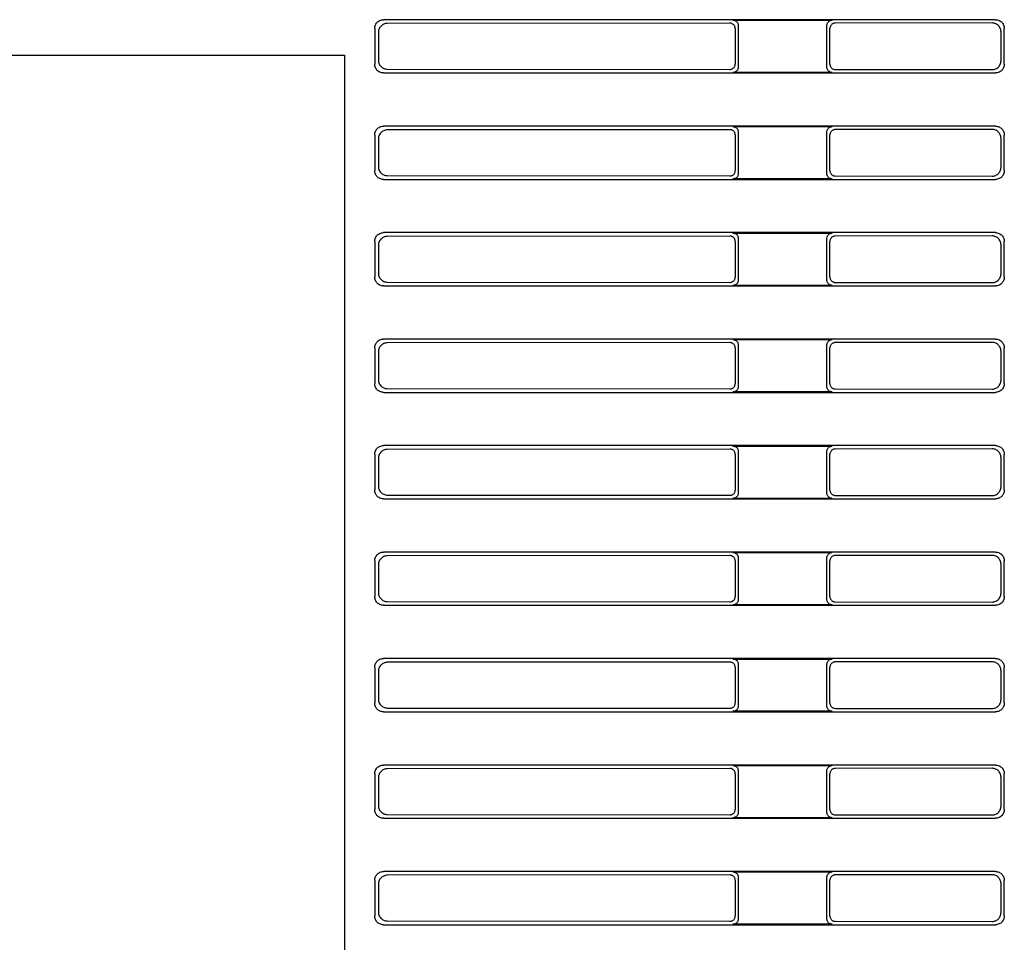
# Model space of a CAD drawing. Header units: millimetres. Extents: x 35 to 906, y -220 to 647.
# Tile 33 of 35: x 588 to 644, y 197 to 249. Entities that reach past the tile are written whole.
import ezdxf

# ---------------------------------------------------------------- set-up
doc = ezdxf.new("R2010")
doc.units = ezdxf.units.MM
doc.layers.add('10', color=3, linetype='CONTINUOUS')

msp = doc.modelspace()

# ---------------------------------------------------------------- linework, layer by layer
at = {"layer": '10'}
for p, q in [((643.217, 248.574), (608.713, 248.574)), ((628.245, 248.376), (608.925, 248.362)), ((628.416, 248.547), (634.014, 248.547)), ((628.715, 248.248), (628.715, 245.899)), ((633.715, 245.899), (633.715, 248.248)), ((643.031, 248.388), (634.18, 248.381)), ((608.215, 248.075), (608.215, 246.072)), ((608.427, 247.863), (608.427, 246.284)), ((628.544, 248.078), (628.544, 246.069)), ((633.881, 246.065), (633.881, 248.082)), ((643.529, 246.257), (643.529, 247.89)), ((643.715, 246.072), (643.715, 248.075)), ((559.515, 246.574), (606.515, 246.574)), ((606.515, 246.574), (606.515, 193.574)), ((608.713, 245.574), (643.217, 245.574)), ((608.925, 245.785), (628.245, 245.771)), ((634.014, 245.6), (628.416, 245.6)), ((634.18, 245.766), (643.031, 245.759)), ((608.215, 242.075), (608.215, 240.072)), ((643.217, 242.574), (608.713, 242.574)), ((628.245, 242.376), (608.925, 242.362)), ((628.416, 242.547), (634.014, 242.547)), ((628.544, 242.078), (628.544, 240.069)), ((628.715, 242.248), (628.715, 239.899)), ((633.715, 239.899), (633.715, 242.248)), ((633.881, 240.065), (633.881, 242.082)), ((643.031, 242.388), (634.18, 242.381)), ((643.715, 240.072), (643.715, 242.075)), ((608.427, 241.863), (608.427, 240.284)), ((643.529, 240.257), (643.529, 241.89)), ((608.713, 239.574), (643.217, 239.574)), ((608.925, 239.785), (628.245, 239.771)), ((634.014, 239.6), (628.416, 239.6)), ((634.18, 239.766), (643.031, 239.759)), ((643.217, 236.574), (608.713, 236.574)), ((628.416, 236.547), (634.014, 236.547)), ((608.215, 236.075), (608.215, 234.072)), ((628.245, 236.376), (608.925, 236.362)), ((628.544, 236.078), (628.544, 234.069)), ((628.715, 236.248), (628.715, 233.899)), ((633.715, 233.899), (633.715, 236.248)), ((633.881, 234.065), (633.881, 236.082)), ((643.031, 236.388), (634.18, 236.381)), ((643.715, 234.072), (643.715, 236.075)), ((608.427, 235.863), (608.427, 234.284)), ((643.529, 234.257), (643.529, 235.89)), ((608.925, 233.785), (628.245, 233.771)), ((634.18, 233.766), (643.031, 233.759)), ((608.713, 233.574), (643.217, 233.574)), ((634.014, 233.6), (628.416, 233.6)), ((643.217, 230.574), (608.713, 230.574)), ((628.416, 230.547), (634.014, 230.547)), ((643.031, 230.388), (634.18, 230.381)), ((608.215, 230.075), (608.215, 228.072)), ((608.427, 229.863), (608.427, 228.284)), ((628.245, 230.376), (608.925, 230.362)), ((628.544, 230.078), (628.544, 228.069)), ((628.715, 230.248), (628.715, 227.899)), ((633.715, 227.899), (633.715, 230.248)), ((633.881, 228.065), (633.881, 230.082)), ((643.529, 228.257), (643.529, 229.89)), ((643.715, 228.072), (643.715, 230.075)), ((608.925, 227.785), (628.245, 227.771)), ((634.18, 227.766), (643.031, 227.759)), ((608.713, 227.574), (643.217, 227.574)), ((634.014, 227.6), (628.416, 227.6)), ((643.217, 224.574), (608.713, 224.574)), ((628.245, 224.376), (608.925, 224.362)), ((628.416, 224.547), (634.014, 224.547)), ((643.031, 224.388), (634.18, 224.381)), ((608.215, 224.075), (608.215, 222.072)), ((608.427, 223.863), (608.427, 222.284)), ((628.544, 224.078), (628.544, 222.069)), ((628.715, 224.248), (628.715, 221.899)), ((633.715, 221.899), (633.715, 224.248)), ((633.881, 222.065), (633.881, 224.082)), ((643.529, 222.257), (643.529, 223.89)), ((643.715, 222.072), (643.715, 224.075)), ((608.713, 221.574), (643.217, 221.574)), ((608.925, 221.785), (628.245, 221.771)), ((634.014, 221.6), (628.416, 221.6)), ((634.18, 221.766), (643.031, 221.759)), ((643.217, 218.574), (608.713, 218.574)), ((628.245, 218.376), (608.925, 218.362)), ((628.416, 218.547), (634.014, 218.547)), ((628.715, 218.248), (628.715, 215.899)), ((633.715, 215.899), (633.715, 218.248)), ((643.031, 218.388), (634.18, 218.381)), ((608.215, 218.075), (608.215, 216.072)), ((608.427, 217.863), (608.427, 216.284)), ((628.544, 218.078), (628.544, 216.069)), ((633.881, 216.065), (633.881, 218.082)), ((643.529, 216.257), (643.529, 217.89)), ((643.715, 216.072), (643.715, 218.075)), ((608.713, 215.574), (643.217, 215.574)), ((608.925, 215.785), (628.245, 215.771)), ((634.014, 215.6), (628.416, 215.6)), ((634.18, 215.766), (643.031, 215.759)), ((608.215, 212.075), (608.215, 210.072)), ((643.217, 212.574), (608.713, 212.574)), ((628.245, 212.376), (608.925, 212.362)), ((628.416, 212.547), (634.014, 212.547)), ((628.544, 212.078), (628.544, 210.069)), ((628.715, 212.248), (628.715, 209.899)), ((633.715, 209.899), (633.715, 212.248)), ((633.881, 210.065), (633.881, 212.082)), ((643.031, 212.388), (634.18, 212.381)), ((643.715, 210.072), (643.715, 212.075)), ((608.427, 211.863), (608.427, 210.284)), ((643.529, 210.257), (643.529, 211.89)), ((608.713, 209.574), (643.217, 209.574)), ((608.925, 209.785), (628.245, 209.771)), ((634.014, 209.6), (628.416, 209.6)), ((634.18, 209.766), (643.031, 209.759)), ((643.217, 206.574), (608.713, 206.574)), ((628.416, 206.547), (634.014, 206.547)), ((608.215, 206.075), (608.215, 204.072)), ((628.245, 206.376), (608.925, 206.362)), ((628.544, 206.078), (628.544, 204.069)), ((628.715, 206.248), (628.715, 203.899)), ((633.715, 203.899), (633.715, 206.248)), ((633.881, 204.065), (633.881, 206.082)), ((643.031, 206.388), (634.18, 206.381)), ((643.715, 204.072), (643.715, 206.075)), ((608.427, 205.863), (608.427, 204.284)), ((643.529, 204.257), (643.529, 205.89)), ((608.925, 203.785), (628.245, 203.771)), ((634.18, 203.766), (643.031, 203.759)), ((608.713, 203.574), (643.217, 203.574)), ((634.014, 203.6), (628.416, 203.6)), ((643.217, 200.574), (608.713, 200.574)), ((628.416, 200.547), (634.014, 200.547)), ((608.215, 200.075), (608.215, 198.072)), ((608.427, 199.863), (608.427, 198.284)), ((628.245, 200.376), (608.925, 200.362)), ((628.544, 200.078), (628.544, 198.069)), ((628.715, 200.248), (628.715, 197.899)), ((633.715, 197.899), (633.715, 200.248)), ((633.881, 198.065), (633.881, 200.082)), ((643.031, 200.388), (634.18, 200.381)), ((643.529, 198.257), (643.529, 199.89)), ((643.715, 198.072), (643.715, 200.075)), ((608.925, 197.785), (628.245, 197.771)), ((634.18, 197.766), (643.031, 197.759)), ((608.713, 197.574), (643.217, 197.574)), ((634.014, 197.6), (628.416, 197.6))]:
    msp.add_line(p, q, dxfattribs=at)
for points in [[(608.215, 248.075), (608.218, 248.128), (608.226, 248.179), (608.239, 248.23), (608.258, 248.279), (608.282, 248.325), (608.31, 248.369), (608.343, 248.409), (608.379, 248.446), (608.42, 248.478), (608.463, 248.507), (608.51, 248.53), (608.558, 248.549), (608.609, 248.563), (608.661, 248.571), (608.713, 248.574)], [(608.925, 248.362), (608.873, 248.359), (608.821, 248.351), (608.771, 248.337), (608.722, 248.318), (608.676, 248.295), (608.632, 248.266), (608.592, 248.234), (608.555, 248.197), (608.522, 248.156), (608.494, 248.113), (608.47, 248.066), (608.451, 248.018), (608.438, 247.967), (608.43, 247.916), (608.427, 247.863)], [(628.544, 248.078), (628.542, 248.111), (628.537, 248.145), (628.527, 248.177), (628.515, 248.208), (628.498, 248.237), (628.479, 248.264), (628.457, 248.289), (628.432, 248.311), (628.405, 248.331), (628.375, 248.347), (628.344, 248.36), (628.312, 248.369), (628.279, 248.375), (628.245, 248.376)], [(628.416, 248.547), (628.45, 248.545), (628.483, 248.54), (628.515, 248.53), (628.546, 248.518), (628.575, 248.501), (628.602, 248.482), (628.627, 248.46), (628.65, 248.435), (628.669, 248.408), (628.685, 248.378), (628.698, 248.347), (628.707, 248.315), (628.713, 248.282), (628.715, 248.248)], [(633.715, 248.248), (633.717, 248.282), (633.722, 248.315), (633.732, 248.347), (633.744, 248.378), (633.761, 248.408), (633.78, 248.435), (633.802, 248.46), (633.827, 248.482), (633.854, 248.501), (633.884, 248.518), (633.915, 248.53), (633.947, 248.54), (633.98, 248.545), (634.014, 248.547)], [(634.18, 248.381), (634.146, 248.379), (634.113, 248.373), (634.081, 248.364), (634.05, 248.351), (634.021, 248.335), (633.994, 248.316), (633.969, 248.293), (633.946, 248.268), (633.927, 248.241), (633.911, 248.212), (633.898, 248.181), (633.889, 248.149), (633.883, 248.115), (633.881, 248.082)], [(643.529, 247.89), (643.527, 247.942), (643.518, 247.994), (643.505, 248.044), (643.486, 248.093), (643.463, 248.139), (643.434, 248.183), (643.402, 248.223), (643.365, 248.26), (643.324, 248.293), (643.281, 248.321), (643.234, 248.345), (643.186, 248.363), (643.135, 248.377), (643.083, 248.385), (643.031, 248.388)], [(643.217, 248.574), (643.269, 248.571), (643.321, 248.563), (643.371, 248.549), (643.42, 248.53), (643.466, 248.507), (643.51, 248.478), (643.55, 248.446), (643.587, 248.409), (643.62, 248.369), (643.648, 248.325), (643.672, 248.279), (643.69, 248.23), (643.704, 248.179), (643.712, 248.128), (643.715, 248.075)], [(608.713, 245.574), (608.661, 245.576), (608.609, 245.584), (608.558, 245.598), (608.51, 245.617), (608.463, 245.64), (608.42, 245.669), (608.379, 245.701), (608.343, 245.738), (608.31, 245.778), (608.282, 245.822), (608.258, 245.869), (608.239, 245.917), (608.226, 245.968), (608.218, 246.019), (608.215, 246.072)], [(608.427, 246.284), (608.43, 246.232), (608.438, 246.18), (608.451, 246.129), (608.47, 246.081), (608.494, 246.034), (608.522, 245.991), (608.555, 245.95), (608.592, 245.913), (608.632, 245.881), (608.676, 245.852), (608.722, 245.829), (608.771, 245.81), (608.821, 245.796), (608.873, 245.788), (608.925, 245.785)], [(628.245, 245.771), (628.279, 245.772), (628.312, 245.778), (628.344, 245.787), (628.375, 245.8), (628.405, 245.816), (628.432, 245.836), (628.457, 245.858), (628.479, 245.883), (628.498, 245.91), (628.515, 245.939), (628.527, 245.97), (628.537, 246.003), (628.542, 246.036), (628.544, 246.069)], [(633.881, 246.065), (633.883, 246.032), (633.889, 245.998), (633.898, 245.966), (633.911, 245.935), (633.927, 245.906), (633.946, 245.879), (633.969, 245.854), (633.994, 245.831), (634.021, 245.812), (634.05, 245.796), (634.081, 245.783), (634.113, 245.774), (634.146, 245.768), (634.18, 245.766)], [(643.031, 245.759), (643.083, 245.762), (643.135, 245.77), (643.186, 245.784), (643.234, 245.802), (643.281, 245.826), (643.324, 245.854), (643.365, 245.887), (643.402, 245.924), (643.434, 245.964), (643.463, 246.008), (643.486, 246.054), (643.505, 246.103), (643.518, 246.153), (643.527, 246.205), (643.529, 246.257)], [(643.715, 246.072), (643.712, 246.019), (643.704, 245.968), (643.69, 245.917), (643.672, 245.869), (643.648, 245.822), (643.62, 245.778), (643.587, 245.738), (643.55, 245.701), (643.51, 245.669), (643.466, 245.64), (643.42, 245.617), (643.371, 245.598), (643.321, 245.584), (643.269, 245.576), (643.217, 245.574)], [(628.715, 245.899), (628.713, 245.865), (628.707, 245.832), (628.698, 245.8), (628.685, 245.769), (628.669, 245.739), (628.65, 245.712), (628.627, 245.687), (628.602, 245.665), (628.575, 245.646), (628.546, 245.629), (628.515, 245.617), (628.483, 245.607), (628.45, 245.602), (628.416, 245.6)], [(634.014, 245.6), (633.98, 245.602), (633.947, 245.607), (633.915, 245.617), (633.884, 245.629), (633.854, 245.646), (633.827, 245.665), (633.802, 245.687), (633.78, 245.712), (633.761, 245.739), (633.744, 245.769), (633.732, 245.8), (633.722, 245.832), (633.717, 245.865), (633.715, 245.899)], [(608.215, 242.075), (608.218, 242.128), (608.226, 242.179), (608.239, 242.23), (608.258, 242.279), (608.282, 242.325), (608.31, 242.369), (608.343, 242.409), (608.379, 242.446), (608.42, 242.478), (608.463, 242.507), (608.51, 242.53), (608.558, 242.549), (608.609, 242.563), (608.661, 242.571), (608.713, 242.574)], [(608.925, 242.362), (608.873, 242.359), (608.821, 242.351), (608.771, 242.337), (608.722, 242.318), (608.676, 242.295), (608.632, 242.266), (608.592, 242.234), (608.555, 242.197), (608.522, 242.156), (608.494, 242.113), (608.47, 242.066), (608.451, 242.018), (608.438, 241.967), (608.43, 241.916), (608.427, 241.863)], [(628.544, 242.078), (628.542, 242.111), (628.537, 242.145), (628.527, 242.177), (628.515, 242.208), (628.498, 242.237), (628.479, 242.264), (628.457, 242.289), (628.432, 242.311), (628.405, 242.331), (628.375, 242.347), (628.344, 242.36), (628.312, 242.369), (628.279, 242.375), (628.245, 242.376)], [(628.416, 242.547), (628.45, 242.545), (628.483, 242.54), (628.515, 242.53), (628.546, 242.518), (628.575, 242.501), (628.602, 242.482), (628.627, 242.46), (628.65, 242.435), (628.669, 242.408), (628.685, 242.378), (628.698, 242.347), (628.707, 242.315), (628.713, 242.282), (628.715, 242.248)], [(633.715, 242.248), (633.717, 242.282), (633.722, 242.315), (633.732, 242.347), (633.744, 242.378), (633.761, 242.408), (633.78, 242.435), (633.802, 242.46), (633.827, 242.482), (633.854, 242.501), (633.884, 242.518), (633.915, 242.53), (633.947, 242.54), (633.98, 242.545), (634.014, 242.547)], [(634.18, 242.381), (634.146, 242.379), (634.113, 242.373), (634.081, 242.364), (634.05, 242.351), (634.021, 242.335), (633.994, 242.316), (633.969, 242.293), (633.946, 242.268), (633.927, 242.241), (633.911, 242.212), (633.898, 242.181), (633.889, 242.149), (633.883, 242.115), (633.881, 242.082)], [(643.529, 241.89), (643.527, 241.942), (643.518, 241.994), (643.505, 242.044), (643.486, 242.093), (643.463, 242.139), (643.434, 242.183), (643.402, 242.223), (643.365, 242.26), (643.324, 242.293), (643.281, 242.321), (643.234, 242.345), (643.186, 242.363), (643.135, 242.377), (643.083, 242.385), (643.031, 242.388)], [(643.217, 242.574), (643.269, 242.571), (643.321, 242.563), (643.371, 242.549), (643.42, 242.53), (643.466, 242.507), (643.51, 242.478), (643.55, 242.446), (643.587, 242.409), (643.62, 242.369), (643.648, 242.325), (643.672, 242.279), (643.69, 242.23), (643.704, 242.179), (643.712, 242.128), (643.715, 242.075)], [(608.713, 239.574), (608.661, 239.576), (608.609, 239.584), (608.558, 239.598), (608.51, 239.617), (608.463, 239.64), (608.42, 239.669), (608.379, 239.701), (608.343, 239.738), (608.31, 239.778), (608.282, 239.822), (608.258, 239.869), (608.239, 239.917), (608.226, 239.968), (608.218, 240.019), (608.215, 240.072)], [(608.427, 240.284), (608.43, 240.232), (608.438, 240.18), (608.451, 240.129), (608.47, 240.081), (608.494, 240.034), (608.522, 239.991), (608.555, 239.95), (608.592, 239.913), (608.632, 239.881), (608.676, 239.852), (608.722, 239.829), (608.771, 239.81), (608.821, 239.796), (608.873, 239.788), (608.925, 239.785)], [(628.245, 239.771), (628.279, 239.772), (628.312, 239.778), (628.344, 239.787), (628.375, 239.8), (628.405, 239.816), (628.432, 239.836), (628.457, 239.858), (628.479, 239.883), (628.498, 239.91), (628.515, 239.939), (628.527, 239.97), (628.537, 240.003), (628.542, 240.036), (628.544, 240.069)], [(628.715, 239.899), (628.713, 239.865), (628.707, 239.832), (628.698, 239.8), (628.685, 239.769), (628.669, 239.739), (628.65, 239.712), (628.627, 239.687), (628.602, 239.665), (628.575, 239.646), (628.546, 239.629), (628.515, 239.617), (628.483, 239.607), (628.45, 239.602), (628.416, 239.6)], [(634.014, 239.6), (633.98, 239.602), (633.947, 239.607), (633.915, 239.617), (633.884, 239.629), (633.854, 239.646), (633.827, 239.665), (633.802, 239.687), (633.78, 239.712), (633.761, 239.739), (633.744, 239.769), (633.732, 239.8), (633.722, 239.832), (633.717, 239.865), (633.715, 239.899)], [(633.881, 240.065), (633.883, 240.032), (633.889, 239.998), (633.898, 239.966), (633.911, 239.935), (633.927, 239.906), (633.946, 239.879), (633.969, 239.854), (633.994, 239.831), (634.021, 239.812), (634.05, 239.796), (634.081, 239.783), (634.113, 239.774), (634.146, 239.768), (634.18, 239.766)], [(643.031, 239.759), (643.083, 239.762), (643.135, 239.77), (643.186, 239.784), (643.234, 239.802), (643.281, 239.826), (643.324, 239.854), (643.365, 239.887), (643.402, 239.924), (643.434, 239.964), (643.463, 240.008), (643.486, 240.054), (643.505, 240.103), (643.518, 240.153), (643.527, 240.205), (643.529, 240.257)], [(643.715, 240.072), (643.712, 240.019), (643.704, 239.968), (643.69, 239.917), (643.672, 239.869), (643.648, 239.822), (643.62, 239.778), (643.587, 239.738), (643.55, 239.701), (643.51, 239.669), (643.466, 239.64), (643.42, 239.617), (643.371, 239.598), (643.321, 239.584), (643.269, 239.576), (643.217, 239.574)], [(608.215, 236.075), (608.218, 236.128), (608.226, 236.179), (608.239, 236.23), (608.258, 236.279), (608.282, 236.325), (608.31, 236.369), (608.343, 236.409), (608.379, 236.446), (608.42, 236.478), (608.463, 236.507), (608.51, 236.53), (608.558, 236.549), (608.609, 236.563), (608.661, 236.571), (608.713, 236.574)], [(628.416, 236.547), (628.45, 236.545), (628.483, 236.54), (628.515, 236.53), (628.546, 236.518), (628.575, 236.501), (628.602, 236.482), (628.627, 236.46), (628.65, 236.435), (628.669, 236.408), (628.685, 236.378), (628.698, 236.347), (628.707, 236.315), (628.713, 236.282), (628.715, 236.248)], [(633.715, 236.248), (633.717, 236.282), (633.722, 236.315), (633.732, 236.347), (633.744, 236.378), (633.761, 236.408), (633.78, 236.435), (633.802, 236.46), (633.827, 236.482), (633.854, 236.501), (633.884, 236.518), (633.915, 236.53), (633.947, 236.54), (633.98, 236.545), (634.014, 236.547)], [(643.217, 236.574), (643.269, 236.571), (643.321, 236.563), (643.371, 236.549), (643.42, 236.53), (643.466, 236.507), (643.51, 236.478), (643.55, 236.446), (643.587, 236.409), (643.62, 236.369), (643.648, 236.325), (643.672, 236.279), (643.69, 236.23), (643.704, 236.179), (643.712, 236.128), (643.715, 236.075)], [(608.925, 236.362), (608.873, 236.359), (608.821, 236.351), (608.771, 236.337), (608.722, 236.318), (608.676, 236.295), (608.632, 236.266), (608.592, 236.234), (608.555, 236.197), (608.522, 236.156), (608.494, 236.113), (608.47, 236.066), (608.451, 236.018), (608.438, 235.967), (608.43, 235.916), (608.427, 235.863)], [(628.544, 236.078), (628.542, 236.111), (628.537, 236.145), (628.527, 236.177), (628.515, 236.208), (628.498, 236.237), (628.479, 236.264), (628.457, 236.289), (628.432, 236.311), (628.405, 236.331), (628.375, 236.347), (628.344, 236.36), (628.312, 236.369), (628.279, 236.375), (628.245, 236.376)], [(634.18, 236.381), (634.146, 236.379), (634.113, 236.373), (634.081, 236.364), (634.05, 236.351), (634.021, 236.335), (633.994, 236.316), (633.969, 236.293), (633.946, 236.268), (633.927, 236.241), (633.911, 236.212), (633.898, 236.181), (633.889, 236.149), (633.883, 236.115), (633.881, 236.082)], [(643.529, 235.89), (643.527, 235.942), (643.518, 235.994), (643.505, 236.044), (643.486, 236.093), (643.463, 236.139), (643.434, 236.183), (643.402, 236.223), (643.365, 236.26), (643.324, 236.293), (643.281, 236.321), (643.234, 236.345), (643.186, 236.363), (643.135, 236.377), (643.083, 236.385), (643.031, 236.388)], [(608.427, 234.284), (608.43, 234.232), (608.438, 234.18), (608.451, 234.129), (608.47, 234.081), (608.494, 234.034), (608.522, 233.991), (608.555, 233.95), (608.592, 233.913), (608.632, 233.881), (608.676, 233.852), (608.722, 233.829), (608.771, 233.81), (608.821, 233.796), (608.873, 233.788), (608.925, 233.785)], [(608.713, 233.574), (608.661, 233.576), (608.609, 233.584), (608.558, 233.598), (608.51, 233.617), (608.463, 233.64), (608.42, 233.669), (608.379, 233.701), (608.343, 233.738), (608.31, 233.778), (608.282, 233.822), (608.258, 233.869), (608.239, 233.917), (608.226, 233.968), (608.218, 234.019), (608.215, 234.072)], [(628.245, 233.771), (628.279, 233.772), (628.312, 233.778), (628.344, 233.787), (628.375, 233.8), (628.405, 233.816), (628.432, 233.836), (628.457, 233.858), (628.479, 233.883), (628.498, 233.91), (628.515, 233.939), (628.527, 233.97), (628.537, 234.003), (628.542, 234.036), (628.544, 234.069)], [(628.715, 233.899), (628.713, 233.865), (628.707, 233.832), (628.698, 233.8), (628.685, 233.769), (628.669, 233.739), (628.65, 233.712), (628.627, 233.687), (628.602, 233.665), (628.575, 233.646), (628.546, 233.629), (628.515, 233.617), (628.483, 233.607), (628.45, 233.602), (628.416, 233.6)], [(634.014, 233.6), (633.98, 233.602), (633.947, 233.607), (633.915, 233.617), (633.884, 233.629), (633.854, 233.646), (633.827, 233.665), (633.802, 233.687), (633.78, 233.712), (633.761, 233.739), (633.744, 233.769), (633.732, 233.8), (633.722, 233.832), (633.717, 233.865), (633.715, 233.899)], [(633.881, 234.065), (633.883, 234.032), (633.889, 233.998), (633.898, 233.966), (633.911, 233.935), (633.927, 233.906), (633.946, 233.879), (633.969, 233.854), (633.994, 233.831), (634.021, 233.812), (634.05, 233.796), (634.081, 233.783), (634.113, 233.774), (634.146, 233.768), (634.18, 233.766)], [(643.031, 233.759), (643.083, 233.762), (643.135, 233.77), (643.186, 233.784), (643.234, 233.802), (643.281, 233.826), (643.324, 233.854), (643.365, 233.887), (643.402, 233.924), (643.434, 233.964), (643.463, 234.008), (643.486, 234.054), (643.505, 234.103), (643.518, 234.153), (643.527, 234.205), (643.529, 234.257)], [(643.715, 234.072), (643.712, 234.019), (643.704, 233.968), (643.69, 233.917), (643.672, 233.869), (643.648, 233.822), (643.62, 233.778), (643.587, 233.738), (643.55, 233.701), (643.51, 233.669), (643.466, 233.64), (643.42, 233.617), (643.371, 233.598), (643.321, 233.584), (643.269, 233.576), (643.217, 233.574)], [(608.215, 230.075), (608.218, 230.128), (608.226, 230.179), (608.239, 230.23), (608.258, 230.279), (608.282, 230.325), (608.31, 230.369), (608.343, 230.409), (608.379, 230.446), (608.42, 230.478), (608.463, 230.507), (608.51, 230.53), (608.558, 230.549), (608.609, 230.563), (608.661, 230.571), (608.713, 230.574)], [(628.416, 230.547), (628.45, 230.545), (628.483, 230.54), (628.515, 230.53), (628.546, 230.518), (628.575, 230.501), (628.602, 230.482), (628.627, 230.46), (628.65, 230.435), (628.669, 230.408), (628.685, 230.378), (628.698, 230.347), (628.707, 230.315), (628.713, 230.282), (628.715, 230.248)], [(633.715, 230.248), (633.717, 230.282), (633.722, 230.315), (633.732, 230.347), (633.744, 230.378), (633.761, 230.408), (633.78, 230.435), (633.802, 230.46), (633.827, 230.482), (633.854, 230.501), (633.884, 230.518), (633.915, 230.53), (633.947, 230.54), (633.98, 230.545), (634.014, 230.547)], [(643.529, 229.89), (643.527, 229.942), (643.518, 229.994), (643.505, 230.044), (643.486, 230.093), (643.463, 230.139), (643.434, 230.183), (643.402, 230.223), (643.365, 230.26), (643.324, 230.293), (643.281, 230.321), (643.234, 230.345), (643.186, 230.363), (643.135, 230.377), (643.083, 230.385), (643.031, 230.388)], [(643.217, 230.574), (643.269, 230.571), (643.321, 230.563), (643.371, 230.549), (643.42, 230.53), (643.466, 230.507), (643.51, 230.478), (643.55, 230.446), (643.587, 230.409), (643.62, 230.369), (643.648, 230.325), (643.672, 230.279), (643.69, 230.23), (643.704, 230.179), (643.712, 230.128), (643.715, 230.075)], [(608.925, 230.362), (608.873, 230.359), (608.821, 230.351), (608.771, 230.337), (608.722, 230.318), (608.676, 230.295), (608.632, 230.266), (608.592, 230.234), (608.555, 230.197), (608.522, 230.156), (608.494, 230.113), (608.47, 230.066), (608.451, 230.018), (608.438, 229.967), (608.43, 229.916), (608.427, 229.863)], [(628.544, 230.078), (628.542, 230.111), (628.537, 230.145), (628.527, 230.177), (628.515, 230.208), (628.498, 230.237), (628.479, 230.264), (628.457, 230.289), (628.432, 230.311), (628.405, 230.331), (628.375, 230.347), (628.344, 230.36), (628.312, 230.369), (628.279, 230.375), (628.245, 230.376)], [(634.18, 230.381), (634.146, 230.379), (634.113, 230.373), (634.081, 230.364), (634.05, 230.351), (634.021, 230.335), (633.994, 230.316), (633.969, 230.293), (633.946, 230.268), (633.927, 230.241), (633.911, 230.212), (633.898, 230.181), (633.889, 230.149), (633.883, 230.115), (633.881, 230.082)], [(608.427, 228.284), (608.43, 228.232), (608.438, 228.18), (608.451, 228.129), (608.47, 228.081), (608.494, 228.034), (608.522, 227.991), (608.555, 227.95), (608.592, 227.913), (608.632, 227.881), (608.676, 227.852), (608.722, 227.829), (608.771, 227.81), (608.821, 227.796), (608.873, 227.788), (608.925, 227.785)], [(643.031, 227.759), (643.083, 227.762), (643.135, 227.77), (643.186, 227.784), (643.234, 227.802), (643.281, 227.826), (643.324, 227.854), (643.365, 227.887), (643.402, 227.924), (643.434, 227.964), (643.463, 228.008), (643.486, 228.054), (643.505, 228.103), (643.518, 228.153), (643.527, 228.205), (643.529, 228.257)], [(608.713, 227.574), (608.661, 227.576), (608.609, 227.584), (608.558, 227.598), (608.51, 227.617), (608.463, 227.64), (608.42, 227.669), (608.379, 227.701), (608.343, 227.738), (608.31, 227.778), (608.282, 227.822), (608.258, 227.869), (608.239, 227.917), (608.226, 227.968), (608.218, 228.019), (608.215, 228.072)], [(628.245, 227.771), (628.279, 227.772), (628.312, 227.778), (628.344, 227.787), (628.375, 227.8), (628.405, 227.816), (628.432, 227.836), (628.457, 227.858), (628.479, 227.883), (628.498, 227.91), (628.515, 227.939), (628.527, 227.97), (628.537, 228.003), (628.542, 228.036), (628.544, 228.069)], [(628.715, 227.899), (628.713, 227.865), (628.707, 227.832), (628.698, 227.8), (628.685, 227.769), (628.669, 227.739), (628.65, 227.712), (628.627, 227.687), (628.602, 227.665), (628.575, 227.646), (628.546, 227.629), (628.515, 227.617), (628.483, 227.607), (628.45, 227.602), (628.416, 227.6)], [(634.014, 227.6), (633.98, 227.602), (633.947, 227.607), (633.915, 227.617), (633.884, 227.629), (633.854, 227.646), (633.827, 227.665), (633.802, 227.687), (633.78, 227.712), (633.761, 227.739), (633.744, 227.769), (633.732, 227.8), (633.722, 227.832), (633.717, 227.865), (633.715, 227.899)], [(633.881, 228.065), (633.883, 228.032), (633.889, 227.998), (633.898, 227.966), (633.911, 227.935), (633.927, 227.906), (633.946, 227.879), (633.969, 227.854), (633.994, 227.831), (634.021, 227.812), (634.05, 227.796), (634.081, 227.783), (634.113, 227.774), (634.146, 227.768), (634.18, 227.766)], [(643.715, 228.072), (643.712, 228.019), (643.704, 227.968), (643.69, 227.917), (643.672, 227.869), (643.648, 227.822), (643.62, 227.778), (643.587, 227.738), (643.55, 227.701), (643.51, 227.669), (643.466, 227.64), (643.42, 227.617), (643.371, 227.598), (643.321, 227.584), (643.269, 227.576), (643.217, 227.574)], [(608.215, 224.075), (608.218, 224.128), (608.226, 224.179), (608.239, 224.23), (608.258, 224.279), (608.282, 224.325), (608.31, 224.369), (608.343, 224.409), (608.379, 224.446), (608.42, 224.478), (608.463, 224.507), (608.51, 224.53), (608.558, 224.549), (608.609, 224.563), (608.661, 224.571), (608.713, 224.574)], [(608.925, 224.362), (608.873, 224.359), (608.821, 224.351), (608.771, 224.337), (608.722, 224.318), (608.676, 224.295), (608.632, 224.266), (608.592, 224.234), (608.555, 224.197), (608.522, 224.156), (608.494, 224.113), (608.47, 224.066), (608.451, 224.018), (608.438, 223.967), (608.43, 223.916), (608.427, 223.863)], [(628.544, 224.078), (628.542, 224.111), (628.537, 224.145), (628.527, 224.177), (628.515, 224.208), (628.498, 224.237), (628.479, 224.264), (628.457, 224.289), (628.432, 224.311), (628.405, 224.331), (628.375, 224.347), (628.344, 224.36), (628.312, 224.369), (628.279, 224.375), (628.245, 224.376)], [(628.416, 224.547), (628.45, 224.545), (628.483, 224.54), (628.515, 224.53), (628.546, 224.518), (628.575, 224.501), (628.602, 224.482), (628.627, 224.46), (628.65, 224.435), (628.669, 224.408), (628.685, 224.378), (628.698, 224.347), (628.707, 224.315), (628.713, 224.282), (628.715, 224.248)], [(633.715, 224.248), (633.717, 224.282), (633.722, 224.315), (633.732, 224.347), (633.744, 224.378), (633.761, 224.408), (633.78, 224.435), (633.802, 224.46), (633.827, 224.482), (633.854, 224.501), (633.884, 224.518), (633.915, 224.53), (633.947, 224.54), (633.98, 224.545), (634.014, 224.547)], [(634.18, 224.381), (634.146, 224.379), (634.113, 224.373), (634.081, 224.364), (634.05, 224.351), (634.021, 224.335), (633.994, 224.316), (633.969, 224.293), (633.946, 224.268), (633.927, 224.241), (633.911, 224.212), (633.898, 224.181), (633.889, 224.149), (633.883, 224.115), (633.881, 224.082)], [(643.529, 223.89), (643.527, 223.942), (643.518, 223.994), (643.505, 224.044), (643.486, 224.093), (643.463, 224.139), (643.434, 224.183), (643.402, 224.223), (643.365, 224.26), (643.324, 224.293), (643.281, 224.321), (643.234, 224.345), (643.186, 224.363), (643.135, 224.377), (643.083, 224.385), (643.031, 224.388)], [(643.217, 224.574), (643.269, 224.571), (643.321, 224.563), (643.371, 224.549), (643.42, 224.53), (643.466, 224.507), (643.51, 224.478), (643.55, 224.446), (643.587, 224.409), (643.62, 224.369), (643.648, 224.325), (643.672, 224.279), (643.69, 224.23), (643.704, 224.179), (643.712, 224.128), (643.715, 224.075)], [(608.713, 221.574), (608.661, 221.576), (608.609, 221.584), (608.558, 221.598), (608.51, 221.617), (608.463, 221.64), (608.42, 221.669), (608.379, 221.701), (608.343, 221.738), (608.31, 221.778), (608.282, 221.822), (608.258, 221.869), (608.239, 221.917), (608.226, 221.968), (608.218, 222.019), (608.215, 222.072)], [(608.427, 222.284), (608.43, 222.232), (608.438, 222.18), (608.451, 222.129), (608.47, 222.081), (608.494, 222.034), (608.522, 221.991), (608.555, 221.95), (608.592, 221.913), (608.632, 221.881), (608.676, 221.852), (608.722, 221.829), (608.771, 221.81), (608.821, 221.796), (608.873, 221.788), (608.925, 221.785)], [(628.245, 221.771), (628.279, 221.772), (628.312, 221.778), (628.344, 221.787), (628.375, 221.8), (628.405, 221.816), (628.432, 221.836), (628.457, 221.858), (628.479, 221.883), (628.498, 221.91), (628.515, 221.939), (628.527, 221.97), (628.537, 222.003), (628.542, 222.036), (628.544, 222.069)], [(633.881, 222.065), (633.883, 222.032), (633.889, 221.998), (633.898, 221.966), (633.911, 221.935), (633.927, 221.906), (633.946, 221.879), (633.969, 221.854), (633.994, 221.831), (634.021, 221.812), (634.05, 221.796), (634.081, 221.783), (634.113, 221.774), (634.146, 221.768), (634.18, 221.766)], [(643.031, 221.759), (643.083, 221.762), (643.135, 221.77), (643.186, 221.784), (643.234, 221.802), (643.281, 221.826), (643.324, 221.854), (643.365, 221.887), (643.402, 221.924), (643.434, 221.964), (643.463, 222.008), (643.486, 222.054), (643.505, 222.103), (643.518, 222.153), (643.527, 222.205), (643.529, 222.257)], [(643.715, 222.072), (643.712, 222.019), (643.704, 221.968), (643.69, 221.917), (643.672, 221.869), (643.648, 221.822), (643.62, 221.778), (643.587, 221.738), (643.55, 221.701), (643.51, 221.669), (643.466, 221.64), (643.42, 221.617), (643.371, 221.598), (643.321, 221.584), (643.269, 221.576), (643.217, 221.574)], [(628.715, 221.899), (628.713, 221.865), (628.707, 221.832), (628.698, 221.8), (628.685, 221.769), (628.669, 221.739), (628.65, 221.712), (628.627, 221.687), (628.602, 221.665), (628.575, 221.646), (628.546, 221.629), (628.515, 221.617), (628.483, 221.607), (628.45, 221.602), (628.416, 221.6)], [(634.014, 221.6), (633.98, 221.602), (633.947, 221.607), (633.915, 221.617), (633.884, 221.629), (633.854, 221.646), (633.827, 221.665), (633.802, 221.687), (633.78, 221.712), (633.761, 221.739), (633.744, 221.769), (633.732, 221.8), (633.722, 221.832), (633.717, 221.865), (633.715, 221.899)], [(608.215, 218.075), (608.218, 218.128), (608.226, 218.179), (608.239, 218.23), (608.258, 218.279), (608.282, 218.325), (608.31, 218.369), (608.343, 218.409), (608.379, 218.446), (608.42, 218.478), (608.463, 218.507), (608.51, 218.53), (608.558, 218.549), (608.609, 218.563), (608.661, 218.571), (608.713, 218.574)], [(608.925, 218.362), (608.873, 218.359), (608.821, 218.351), (608.771, 218.337), (608.722, 218.318), (608.676, 218.295), (608.632, 218.266), (608.592, 218.234), (608.555, 218.197), (608.522, 218.156), (608.494, 218.113), (608.47, 218.066), (608.451, 218.018), (608.438, 217.967), (608.43, 217.916), (608.427, 217.863)], [(628.544, 218.078), (628.542, 218.111), (628.537, 218.145), (628.527, 218.177), (628.515, 218.208), (628.498, 218.237), (628.479, 218.264), (628.457, 218.289), (628.432, 218.311), (628.405, 218.331), (628.375, 218.347), (628.344, 218.36), (628.312, 218.369), (628.279, 218.375), (628.245, 218.376)], [(628.416, 218.547), (628.45, 218.545), (628.483, 218.54), (628.515, 218.53), (628.546, 218.518), (628.575, 218.501), (628.602, 218.482), (628.627, 218.46), (628.65, 218.435), (628.669, 218.408), (628.685, 218.378), (628.698, 218.347), (628.707, 218.315), (628.713, 218.282), (628.715, 218.248)], [(633.715, 218.248), (633.717, 218.282), (633.722, 218.315), (633.732, 218.347), (633.744, 218.378), (633.761, 218.408), (633.78, 218.435), (633.802, 218.46), (633.827, 218.482), (633.854, 218.501), (633.884, 218.518), (633.915, 218.53), (633.947, 218.54), (633.98, 218.545), (634.014, 218.547)], [(634.18, 218.381), (634.146, 218.379), (634.113, 218.373), (634.081, 218.364), (634.05, 218.351), (634.021, 218.335), (633.994, 218.316), (633.969, 218.293), (633.946, 218.268), (633.927, 218.241), (633.911, 218.212), (633.898, 218.181), (633.889, 218.149), (633.883, 218.115), (633.881, 218.082)], [(643.529, 217.89), (643.527, 217.942), (643.518, 217.994), (643.505, 218.044), (643.486, 218.093), (643.463, 218.139), (643.434, 218.183), (643.402, 218.223), (643.365, 218.26), (643.324, 218.293), (643.281, 218.321), (643.234, 218.345), (643.186, 218.363), (643.135, 218.377), (643.083, 218.385), (643.031, 218.388)], [(643.217, 218.574), (643.269, 218.571), (643.321, 218.563), (643.371, 218.549), (643.42, 218.53), (643.466, 218.507), (643.51, 218.478), (643.55, 218.446), (643.587, 218.409), (643.62, 218.369), (643.648, 218.325), (643.672, 218.279), (643.69, 218.23), (643.704, 218.179), (643.712, 218.128), (643.715, 218.075)], [(608.713, 215.574), (608.661, 215.576), (608.609, 215.584), (608.558, 215.598), (608.51, 215.617), (608.463, 215.64), (608.42, 215.669), (608.379, 215.701), (608.343, 215.738), (608.31, 215.778), (608.282, 215.822), (608.258, 215.869), (608.239, 215.917), (608.226, 215.968), (608.218, 216.019), (608.215, 216.072)], [(608.427, 216.284), (608.43, 216.232), (608.438, 216.18), (608.451, 216.129), (608.47, 216.081), (608.494, 216.034), (608.522, 215.991), (608.555, 215.95), (608.592, 215.913), (608.632, 215.881), (608.676, 215.852), (608.722, 215.829), (608.771, 215.81), (608.821, 215.796), (608.873, 215.788), (608.925, 215.785)], [(628.245, 215.771), (628.279, 215.772), (628.312, 215.778), (628.344, 215.787), (628.375, 215.8), (628.405, 215.816), (628.432, 215.836), (628.457, 215.858), (628.479, 215.883), (628.498, 215.91), (628.515, 215.939), (628.527, 215.97), (628.537, 216.003), (628.542, 216.036), (628.544, 216.069)], [(633.881, 216.065), (633.883, 216.032), (633.889, 215.998), (633.898, 215.966), (633.911, 215.935), (633.927, 215.906), (633.946, 215.879), (633.969, 215.854), (633.994, 215.831), (634.021, 215.812), (634.05, 215.796), (634.081, 215.783), (634.113, 215.774), (634.146, 215.768), (634.18, 215.766)], [(643.031, 215.759), (643.083, 215.762), (643.135, 215.77), (643.186, 215.784), (643.234, 215.802), (643.281, 215.826), (643.324, 215.854), (643.365, 215.887), (643.402, 215.924), (643.434, 215.964), (643.463, 216.008), (643.486, 216.054), (643.505, 216.103), (643.518, 216.153), (643.527, 216.205), (643.529, 216.257)], [(643.715, 216.072), (643.712, 216.019), (643.704, 215.968), (643.69, 215.917), (643.672, 215.869), (643.648, 215.822), (643.62, 215.778), (643.587, 215.738), (643.55, 215.701), (643.51, 215.669), (643.466, 215.64), (643.42, 215.617), (643.371, 215.598), (643.321, 215.584), (643.269, 215.576), (643.217, 215.574)], [(628.715, 215.899), (628.713, 215.865), (628.707, 215.832), (628.698, 215.8), (628.685, 215.769), (628.669, 215.739), (628.65, 215.712), (628.627, 215.687), (628.602, 215.665), (628.575, 215.646), (628.546, 215.629), (628.515, 215.617), (628.483, 215.607), (628.45, 215.602), (628.416, 215.6)], [(634.014, 215.6), (633.98, 215.602), (633.947, 215.607), (633.915, 215.617), (633.884, 215.629), (633.854, 215.646), (633.827, 215.665), (633.802, 215.687), (633.78, 215.712), (633.761, 215.739), (633.744, 215.769), (633.732, 215.8), (633.722, 215.832), (633.717, 215.865), (633.715, 215.899)], [(608.215, 212.075), (608.218, 212.128), (608.226, 212.179), (608.239, 212.23), (608.258, 212.279), (608.282, 212.325), (608.31, 212.369), (608.343, 212.409), (608.379, 212.446), (608.42, 212.478), (608.463, 212.507), (608.51, 212.53), (608.558, 212.549), (608.609, 212.563), (608.661, 212.571), (608.713, 212.574)], [(608.925, 212.362), (608.873, 212.359), (608.821, 212.351), (608.771, 212.337), (608.722, 212.318), (608.676, 212.295), (608.632, 212.266), (608.592, 212.234), (608.555, 212.197), (608.522, 212.156), (608.494, 212.113), (608.47, 212.066), (608.451, 212.018), (608.438, 211.967), (608.43, 211.916), (608.427, 211.863)], [(628.544, 212.078), (628.542, 212.111), (628.537, 212.145), (628.527, 212.177), (628.515, 212.208), (628.498, 212.237), (628.479, 212.264), (628.457, 212.289), (628.432, 212.311), (628.405, 212.331), (628.375, 212.347), (628.344, 212.36), (628.312, 212.369), (628.279, 212.375), (628.245, 212.376)], [(628.416, 212.547), (628.45, 212.545), (628.483, 212.54), (628.515, 212.53), (628.546, 212.518), (628.575, 212.501), (628.602, 212.482), (628.627, 212.46), (628.65, 212.435), (628.669, 212.408), (628.685, 212.378), (628.698, 212.347), (628.707, 212.315), (628.713, 212.282), (628.715, 212.248)], [(633.715, 212.248), (633.717, 212.282), (633.722, 212.315), (633.732, 212.347), (633.744, 212.378), (633.761, 212.408), (633.78, 212.435), (633.802, 212.46), (633.827, 212.482), (633.854, 212.501), (633.884, 212.518), (633.915, 212.53), (633.947, 212.54), (633.98, 212.545), (634.014, 212.547)], [(634.18, 212.381), (634.146, 212.379), (634.113, 212.373), (634.081, 212.364), (634.05, 212.351), (634.021, 212.335), (633.994, 212.316), (633.969, 212.293), (633.946, 212.268), (633.927, 212.241), (633.911, 212.212), (633.898, 212.181), (633.889, 212.149), (633.883, 212.115), (633.881, 212.082)], [(643.529, 211.89), (643.527, 211.942), (643.518, 211.994), (643.505, 212.044), (643.486, 212.093), (643.463, 212.139), (643.434, 212.183), (643.402, 212.223), (643.365, 212.26), (643.324, 212.293), (643.281, 212.321), (643.234, 212.345), (643.186, 212.363), (643.135, 212.377), (643.083, 212.385), (643.031, 212.388)], [(643.217, 212.574), (643.269, 212.571), (643.321, 212.563), (643.371, 212.549), (643.42, 212.53), (643.466, 212.507), (643.51, 212.478), (643.55, 212.446), (643.587, 212.409), (643.62, 212.369), (643.648, 212.325), (643.672, 212.279), (643.69, 212.23), (643.704, 212.179), (643.712, 212.128), (643.715, 212.075)], [(608.713, 209.574), (608.661, 209.576), (608.609, 209.584), (608.558, 209.598), (608.51, 209.617), (608.463, 209.64), (608.42, 209.669), (608.379, 209.701), (608.343, 209.738), (608.31, 209.778), (608.282, 209.822), (608.258, 209.869), (608.239, 209.917), (608.226, 209.968), (608.218, 210.019), (608.215, 210.072)], [(608.427, 210.284), (608.43, 210.232), (608.438, 210.18), (608.451, 210.129), (608.47, 210.081), (608.494, 210.034), (608.522, 209.991), (608.555, 209.95), (608.592, 209.913), (608.632, 209.881), (608.676, 209.852), (608.722, 209.829), (608.771, 209.81), (608.821, 209.796), (608.873, 209.788), (608.925, 209.785)], [(628.245, 209.771), (628.279, 209.772), (628.312, 209.778), (628.344, 209.787), (628.375, 209.8), (628.405, 209.816), (628.432, 209.836), (628.457, 209.858), (628.479, 209.883), (628.498, 209.91), (628.515, 209.939), (628.527, 209.97), (628.537, 210.003), (628.542, 210.036), (628.544, 210.069)], [(628.715, 209.899), (628.713, 209.865), (628.707, 209.832), (628.698, 209.8), (628.685, 209.769), (628.669, 209.739), (628.65, 209.712), (628.627, 209.687), (628.602, 209.665), (628.575, 209.646), (628.546, 209.629), (628.515, 209.617), (628.483, 209.607), (628.45, 209.602), (628.416, 209.6)], [(634.014, 209.6), (633.98, 209.602), (633.947, 209.607), (633.915, 209.617), (633.884, 209.629), (633.854, 209.646), (633.827, 209.665), (633.802, 209.687), (633.78, 209.712), (633.761, 209.739), (633.744, 209.769), (633.732, 209.8), (633.722, 209.832), (633.717, 209.865), (633.715, 209.899)], [(633.881, 210.065), (633.883, 210.032), (633.889, 209.998), (633.898, 209.966), (633.911, 209.935), (633.927, 209.906), (633.946, 209.879), (633.969, 209.854), (633.994, 209.831), (634.021, 209.812), (634.05, 209.796), (634.081, 209.783), (634.113, 209.774), (634.146, 209.768), (634.18, 209.766)], [(643.031, 209.759), (643.083, 209.762), (643.135, 209.77), (643.186, 209.784), (643.234, 209.802), (643.281, 209.826), (643.324, 209.854), (643.365, 209.887), (643.402, 209.924), (643.434, 209.964), (643.463, 210.008), (643.486, 210.054), (643.505, 210.103), (643.518, 210.153), (643.527, 210.205), (643.529, 210.257)], [(643.715, 210.072), (643.712, 210.019), (643.704, 209.968), (643.69, 209.917), (643.672, 209.869), (643.648, 209.822), (643.62, 209.778), (643.587, 209.738), (643.55, 209.701), (643.51, 209.669), (643.466, 209.64), (643.42, 209.617), (643.371, 209.598), (643.321, 209.584), (643.269, 209.576), (643.217, 209.574)], [(608.215, 206.075), (608.218, 206.128), (608.226, 206.179), (608.239, 206.23), (608.258, 206.279), (608.282, 206.325), (608.31, 206.369), (608.343, 206.409), (608.379, 206.446), (608.42, 206.478), (608.463, 206.507), (608.51, 206.53), (608.558, 206.549), (608.609, 206.563), (608.661, 206.571), (608.713, 206.574)], [(628.416, 206.547), (628.45, 206.545), (628.483, 206.54), (628.515, 206.53), (628.546, 206.518), (628.575, 206.501), (628.602, 206.482), (628.627, 206.46), (628.65, 206.435), (628.669, 206.408), (628.685, 206.378), (628.698, 206.347), (628.707, 206.315), (628.713, 206.282), (628.715, 206.248)], [(633.715, 206.248), (633.717, 206.282), (633.722, 206.315), (633.732, 206.347), (633.744, 206.378), (633.761, 206.408), (633.78, 206.435), (633.802, 206.46), (633.827, 206.482), (633.854, 206.501), (633.884, 206.518), (633.915, 206.53), (633.947, 206.54), (633.98, 206.545), (634.014, 206.547)], [(643.217, 206.574), (643.269, 206.571), (643.321, 206.563), (643.371, 206.549), (643.42, 206.53), (643.466, 206.507), (643.51, 206.478), (643.55, 206.446), (643.587, 206.409), (643.62, 206.369), (643.648, 206.325), (643.672, 206.279), (643.69, 206.23), (643.704, 206.179), (643.712, 206.128), (643.715, 206.075)], [(608.925, 206.362), (608.873, 206.359), (608.821, 206.351), (608.771, 206.337), (608.722, 206.318), (608.676, 206.295), (608.632, 206.266), (608.592, 206.234), (608.555, 206.197), (608.522, 206.156), (608.494, 206.113), (608.47, 206.066), (608.451, 206.018), (608.438, 205.967), (608.43, 205.916), (608.427, 205.863)], [(628.544, 206.078), (628.542, 206.111), (628.537, 206.145), (628.527, 206.177), (628.515, 206.208), (628.498, 206.237), (628.479, 206.264), (628.457, 206.289), (628.432, 206.311), (628.405, 206.331), (628.375, 206.347), (628.344, 206.36), (628.312, 206.369), (628.279, 206.375), (628.245, 206.376)], [(634.18, 206.381), (634.146, 206.379), (634.113, 206.373), (634.081, 206.364), (634.05, 206.351), (634.021, 206.335), (633.994, 206.316), (633.969, 206.293), (633.946, 206.268), (633.927, 206.241), (633.911, 206.212), (633.898, 206.181), (633.889, 206.149), (633.883, 206.115), (633.881, 206.082)], [(643.529, 205.89), (643.527, 205.942), (643.518, 205.994), (643.505, 206.044), (643.486, 206.093), (643.463, 206.139), (643.434, 206.183), (643.402, 206.223), (643.365, 206.26), (643.324, 206.293), (643.281, 206.321), (643.234, 206.345), (643.186, 206.363), (643.135, 206.377), (643.083, 206.385), (643.031, 206.388)], [(608.713, 203.574), (608.661, 203.576), (608.609, 203.584), (608.558, 203.598), (608.51, 203.617), (608.463, 203.64), (608.42, 203.669), (608.379, 203.701), (608.343, 203.738), (608.31, 203.778), (608.282, 203.822), (608.258, 203.869), (608.239, 203.917), (608.226, 203.968), (608.218, 204.019), (608.215, 204.072)], [(608.427, 204.284), (608.43, 204.232), (608.438, 204.18), (608.451, 204.129), (608.47, 204.081), (608.494, 204.034), (608.522, 203.991), (608.555, 203.95), (608.592, 203.913), (608.632, 203.881), (608.676, 203.852), (608.722, 203.829), (608.771, 203.81), (608.821, 203.796), (608.873, 203.788), (608.925, 203.785)], [(628.245, 203.771), (628.279, 203.772), (628.312, 203.778), (628.344, 203.787), (628.375, 203.8), (628.405, 203.816), (628.432, 203.836), (628.457, 203.858), (628.479, 203.883), (628.498, 203.91), (628.515, 203.939), (628.527, 203.97), (628.537, 204.003), (628.542, 204.036), (628.544, 204.069)], [(628.715, 203.899), (628.713, 203.865), (628.707, 203.832), (628.698, 203.8), (628.685, 203.769), (628.669, 203.739), (628.65, 203.712), (628.627, 203.687), (628.602, 203.665), (628.575, 203.646), (628.546, 203.629), (628.515, 203.617), (628.483, 203.607), (628.45, 203.602), (628.416, 203.6)], [(634.014, 203.6), (633.98, 203.602), (633.947, 203.607), (633.915, 203.617), (633.884, 203.629), (633.854, 203.646), (633.827, 203.665), (633.802, 203.687), (633.78, 203.712), (633.761, 203.739), (633.744, 203.769), (633.732, 203.8), (633.722, 203.832), (633.717, 203.865), (633.715, 203.899)], [(633.881, 204.065), (633.883, 204.032), (633.889, 203.998), (633.898, 203.966), (633.911, 203.935), (633.927, 203.906), (633.946, 203.879), (633.969, 203.854), (633.994, 203.831), (634.021, 203.812), (634.05, 203.796), (634.081, 203.783), (634.113, 203.774), (634.146, 203.768), (634.18, 203.766)], [(643.031, 203.759), (643.083, 203.762), (643.135, 203.77), (643.186, 203.784), (643.234, 203.802), (643.281, 203.826), (643.324, 203.854), (643.365, 203.887), (643.402, 203.924), (643.434, 203.964), (643.463, 204.008), (643.486, 204.054), (643.505, 204.103), (643.518, 204.153), (643.527, 204.205), (643.529, 204.257)], [(643.715, 204.072), (643.712, 204.019), (643.704, 203.968), (643.69, 203.917), (643.672, 203.869), (643.648, 203.822), (643.62, 203.778), (643.587, 203.738), (643.55, 203.701), (643.51, 203.669), (643.466, 203.64), (643.42, 203.617), (643.371, 203.598), (643.321, 203.584), (643.269, 203.576), (643.217, 203.574)], [(608.215, 200.075), (608.218, 200.128), (608.226, 200.179), (608.239, 200.23), (608.258, 200.279), (608.282, 200.325), (608.31, 200.369), (608.343, 200.409), (608.379, 200.446), (608.42, 200.478), (608.463, 200.507), (608.51, 200.53), (608.558, 200.549), (608.609, 200.563), (608.661, 200.571), (608.713, 200.574)], [(628.416, 200.547), (628.45, 200.545), (628.483, 200.54), (628.515, 200.53), (628.546, 200.518), (628.575, 200.501), (628.602, 200.482), (628.627, 200.46), (628.65, 200.435), (628.669, 200.408), (628.685, 200.378), (628.698, 200.347), (628.707, 200.315), (628.713, 200.282), (628.715, 200.248)], [(633.715, 200.248), (633.717, 200.282), (633.722, 200.315), (633.732, 200.347), (633.744, 200.378), (633.761, 200.408), (633.78, 200.435), (633.802, 200.46), (633.827, 200.482), (633.854, 200.501), (633.884, 200.518), (633.915, 200.53), (633.947, 200.54), (633.98, 200.545), (634.014, 200.547)], [(643.217, 200.574), (643.269, 200.571), (643.321, 200.563), (643.371, 200.549), (643.42, 200.53), (643.466, 200.507), (643.51, 200.478), (643.55, 200.446), (643.587, 200.409), (643.62, 200.369), (643.648, 200.325), (643.672, 200.279), (643.69, 200.23), (643.704, 200.179), (643.712, 200.128), (643.715, 200.075)], [(608.925, 200.362), (608.873, 200.359), (608.821, 200.351), (608.771, 200.337), (608.722, 200.318), (608.676, 200.295), (608.632, 200.266), (608.592, 200.234), (608.555, 200.197), (608.522, 200.156), (608.494, 200.113), (608.47, 200.066), (608.451, 200.018), (608.438, 199.967), (608.43, 199.916), (608.427, 199.863)], [(628.544, 200.078), (628.542, 200.111), (628.537, 200.145), (628.527, 200.177), (628.515, 200.208), (628.498, 200.237), (628.479, 200.264), (628.457, 200.289), (628.432, 200.311), (628.405, 200.331), (628.375, 200.347), (628.344, 200.36), (628.312, 200.369), (628.279, 200.375), (628.245, 200.376)], [(634.18, 200.381), (634.146, 200.379), (634.113, 200.373), (634.081, 200.364), (634.05, 200.351), (634.021, 200.335), (633.994, 200.316), (633.969, 200.293), (633.946, 200.268), (633.927, 200.241), (633.911, 200.212), (633.898, 200.181), (633.889, 200.149), (633.883, 200.115), (633.881, 200.082)], [(643.529, 199.89), (643.527, 199.942), (643.518, 199.994), (643.505, 200.044), (643.486, 200.093), (643.463, 200.139), (643.434, 200.183), (643.402, 200.223), (643.365, 200.26), (643.324, 200.293), (643.281, 200.321), (643.234, 200.345), (643.186, 200.363), (643.135, 200.377), (643.083, 200.385), (643.031, 200.388)], [(608.427, 198.284), (608.43, 198.232), (608.438, 198.18), (608.451, 198.129), (608.47, 198.081), (608.494, 198.034), (608.522, 197.991), (608.555, 197.95), (608.592, 197.913), (608.632, 197.881), (608.676, 197.852), (608.722, 197.829), (608.771, 197.81), (608.821, 197.796), (608.873, 197.788), (608.925, 197.785)], [(643.031, 197.759), (643.083, 197.762), (643.135, 197.77), (643.186, 197.784), (643.234, 197.802), (643.281, 197.826), (643.324, 197.854), (643.365, 197.887), (643.402, 197.924), (643.434, 197.964), (643.463, 198.008), (643.486, 198.054), (643.505, 198.103), (643.518, 198.153), (643.527, 198.205), (643.529, 198.257)], [(608.713, 197.574), (608.661, 197.576), (608.609, 197.584), (608.558, 197.598), (608.51, 197.617), (608.463, 197.64), (608.42, 197.669), (608.379, 197.701), (608.343, 197.738), (608.31, 197.778), (608.282, 197.822), (608.258, 197.869), (608.239, 197.917), (608.226, 197.968), (608.218, 198.019), (608.215, 198.072)], [(628.245, 197.771), (628.279, 197.772), (628.312, 197.778), (628.344, 197.787), (628.375, 197.8), (628.405, 197.816), (628.432, 197.836), (628.457, 197.858), (628.479, 197.883), (628.498, 197.91), (628.515, 197.939), (628.527, 197.97), (628.537, 198.003), (628.542, 198.036), (628.544, 198.069)], [(628.715, 197.899), (628.713, 197.865), (628.707, 197.832), (628.698, 197.8), (628.685, 197.769), (628.669, 197.739), (628.65, 197.712), (628.627, 197.687), (628.602, 197.665), (628.575, 197.646), (628.546, 197.629), (628.515, 197.617), (628.483, 197.607), (628.45, 197.602), (628.416, 197.6)], [(634.014, 197.6), (633.98, 197.602), (633.947, 197.607), (633.915, 197.617), (633.884, 197.629), (633.854, 197.646), (633.827, 197.665), (633.802, 197.687), (633.78, 197.712), (633.761, 197.739), (633.744, 197.769), (633.732, 197.8), (633.722, 197.832), (633.717, 197.865), (633.715, 197.899)], [(633.881, 198.065), (633.883, 198.032), (633.889, 197.998), (633.898, 197.966), (633.911, 197.935), (633.927, 197.906), (633.946, 197.879), (633.969, 197.854), (633.994, 197.831), (634.021, 197.812), (634.05, 197.796), (634.081, 197.783), (634.113, 197.774), (634.146, 197.768), (634.18, 197.766)], [(643.715, 198.072), (643.712, 198.019), (643.704, 197.968), (643.69, 197.917), (643.672, 197.869), (643.648, 197.822), (643.62, 197.778), (643.587, 197.738), (643.55, 197.701), (643.51, 197.669), (643.466, 197.64), (643.42, 197.617), (643.371, 197.598), (643.321, 197.584), (643.269, 197.576), (643.217, 197.574)]]:
    msp.add_lwpolyline(points, dxfattribs=at)

doc.saveas('drawing.dxf')
